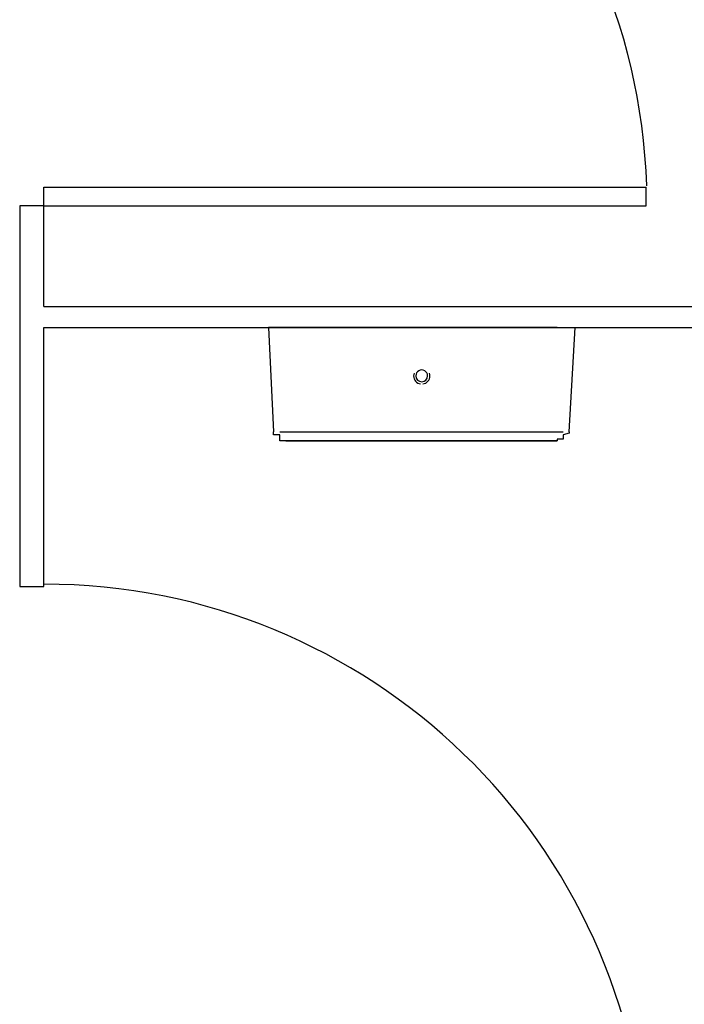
# Model space of a CAD drawing. Header units: millimetres. Extents: x 335 to 739275, y -1 to 84.
# Tile 36 of 71: x 392.881 to 393.76, y 18.319 to 19.622. Entities that reach past the tile are written whole.
import ezdxf

# ---------------------------------------------------------------- set-up
doc = ezdxf.new("R2010")
doc.units = ezdxf.units.MM
doc.header["$MEASUREMENT"] = 0

msp = doc.modelspace()

# ---------------------------------------------------------------- linework, layer by layer
at = {"color": 7}
for p, q in [((392.9127, 19.4007), (393.7097, 19.4007)), ((392.9127, 19.3757), (392.9127, 19.4007)), ((393.7097, 19.3757), (393.7097, 19.4007)), ((392.8807, 19.3757), (392.8807, 18.8717)), ((392.9127, 19.3757), (392.8807, 19.3757)), ((392.9127, 19.2427), (392.9127, 19.3757)), ((392.9127, 19.3757), (393.7097, 19.3757)), ((392.9127, 19.2427), (394.6237, 19.2427)), ((392.9127, 18.8717), (392.9127, 19.2147)), ((392.9127, 19.2147), (394.6237, 19.2147)), ((393.2097, 19.2147), (393.2167, 19.0767)), ((393.4127, 19.2147), (393.2097, 19.2147)), ((393.5917, 19.2147), (393.4127, 19.2147)), ((393.6077, 19.0767), (393.6157, 19.2147)), ((393.2247, 19.0767), (393.4127, 19.0767)), ((393.4127, 19.0767), (393.5997, 19.0767)), ((392.8807, 18.8717), (392.9127, 18.8717))]:
    msp.add_line(p, q, dxfattribs=at)
for points in [[(393.2327, 19.0647), (393.2327, 19.0647), (393.2327, 19.0647), (393.2327, 19.0647), (393.2327, 19.0647), (393.2327, 19.0647), (393.2327, 19.0647), (393.2327, 19.0647), (393.2327, 19.0647), (393.2247, 19.0647), (393.2247, 19.0667), (393.2247, 19.0667), (393.2247, 19.0667), (393.2247, 19.0667), (393.2247, 19.0667), (393.2247, 19.0667), (393.2247, 19.0667), (393.2247, 19.0687), (393.2247, 19.0687), (393.2247, 19.0687), (393.2247, 19.0687), (393.2247, 19.0687), (393.2247, 19.0707), (393.2247, 19.0707), (393.2247, 19.0707), (393.2247, 19.0707), (393.2247, 19.0727), (393.2167, 19.0727), (393.2167, 19.0727), (393.2167, 19.0727), (393.2167, 19.0747), (393.2167, 19.0747), (393.2167, 19.0747), (393.2167, 19.0767), (393.2167, 19.0767), (393.2167, 19.0767)], [(393.6077, 19.0767), (393.6077, 19.0767), (393.6077, 19.0767), (393.6077, 19.0747), (393.6077, 19.0747), (393.6077, 19.0747), (393.6077, 19.0747), (393.5997, 19.0727), (393.5997, 19.0727), (393.5997, 19.0727), (393.5997, 19.0727), (393.5997, 19.0707), (393.5997, 19.0707), (393.5997, 19.0707), (393.5997, 19.0707), (393.5997, 19.0687), (393.5997, 19.0687), (393.5997, 19.0687), (393.5997, 19.0687), (393.5997, 19.0687), (393.5997, 19.0667), (393.5997, 19.0667), (393.5997, 19.0667), (393.5997, 19.0667), (393.5997, 19.0667), (393.5997, 19.0667), (393.5917, 19.0667), (393.5917, 19.0667), (393.5917, 19.0647), (393.5917, 19.0647), (393.5917, 19.0647), (393.5917, 19.0647), (393.5917, 19.0647), (393.5917, 19.0647), (393.5917, 19.0647), (393.5917, 19.0647)], [(393.4127, 19.0647), (393.4047, 19.0647), (393.3967, 19.0647), (393.3887, 19.0647), (393.3807, 19.0647), (393.3737, 19.0647), (393.3737, 19.0647), (393.3657, 19.0647), (393.3577, 19.0647), (393.3497, 19.0647), (393.3417, 19.0647), (393.3347, 19.0647), (393.3267, 19.0647), (393.3267, 19.0647), (393.3187, 19.0647), (393.3107, 19.0647), (393.3027, 19.0647), (393.3027, 19.0647), (393.2947, 19.0647), (393.2877, 19.0647), (393.2877, 19.0647), (393.2797, 19.0647), (393.2717, 19.0647), (393.2717, 19.0647), (393.2637, 19.0647), (393.2637, 19.0647), (393.2557, 19.0647), (393.2557, 19.0647), (393.2487, 19.0647), (393.2487, 19.0647), (393.2487, 19.0647), (393.2407, 19.0647), (393.2407, 19.0647), (393.2407, 19.0647), (393.2407, 19.0647), (393.2327, 19.0647), (393.2327, 19.0647), (393.2327, 19.0647), (393.2327, 19.0647), (393.2327, 19.0647), (393.2327, 19.0647)], [(393.2327, 19.0647), (393.2327, 19.0647), (393.2327, 19.0647), (393.2327, 19.0647), (393.2327, 19.0647), (393.2407, 19.0647), (393.2407, 19.0647), (393.2407, 19.0647), (393.2407, 19.0647), (393.2487, 19.0647), (393.2487, 19.0647), (393.2487, 19.0647), (393.2557, 19.0647), (393.2557, 19.0647), (393.2637, 19.0647), (393.2637, 19.0647), (393.2717, 19.0647), (393.2717, 19.0647), (393.2797, 19.0647), (393.2797, 19.0647), (393.2877, 19.0647), (393.2947, 19.0647), (393.2947, 19.0647), (393.3027, 19.0647), (393.3107, 19.0647), (393.3187, 19.0647), (393.3187, 19.0647), (393.3267, 19.0647), (393.3347, 19.0647), (393.3417, 19.0647), (393.3497, 19.0647), (393.3577, 19.0647), (393.3577, 19.0647), (393.3657, 19.0647), (393.3737, 19.0647), (393.3807, 19.0647), (393.3887, 19.0647), (393.3967, 19.0647), (393.4047, 19.0647), (393.4127, 19.0647), (393.4127, 19.0647)], [(393.4127, 19.0647), (393.4197, 19.0647), (393.4277, 19.0647), (393.4357, 19.0647), (393.4437, 19.0647), (393.4437, 19.0647), (393.4517, 19.0647), (393.4597, 19.0647), (393.4667, 19.0647), (393.4747, 19.0647), (393.4827, 19.0647), (393.4907, 19.0647), (393.4987, 19.0647), (393.4987, 19.0647), (393.5057, 19.0647), (393.5137, 19.0647), (393.5217, 19.0647), (393.5217, 19.0647), (393.5297, 19.0647), (393.5377, 19.0647), (393.5377, 19.0647), (393.5447, 19.0647), (393.5527, 19.0647), (393.5527, 19.0647), (393.5607, 19.0647), (393.5607, 19.0647), (393.5687, 19.0647), (393.5687, 19.0647), (393.5767, 19.0647), (393.5767, 19.0647), (393.5767, 19.0647), (393.5847, 19.0647), (393.5847, 19.0647), (393.5847, 19.0647), (393.5847, 19.0647), (393.5847, 19.0647), (393.5917, 19.0647), (393.5917, 19.0647), (393.5917, 19.0647), (393.5917, 19.0647), (393.5917, 19.0647)], [(393.5917, 19.0647), (393.5917, 19.0647), (393.5917, 19.0647), (393.5917, 19.0647), (393.5917, 19.0647), (393.5847, 19.0647), (393.5847, 19.0647), (393.5847, 19.0647), (393.5847, 19.0647), (393.5767, 19.0647), (393.5767, 19.0647), (393.5767, 19.0647), (393.5687, 19.0647), (393.5687, 19.0647), (393.5607, 19.0647), (393.5607, 19.0647), (393.5527, 19.0647), (393.5527, 19.0647), (393.5447, 19.0647), (393.5447, 19.0647), (393.5377, 19.0647), (393.5297, 19.0647), (393.5297, 19.0647), (393.5217, 19.0647), (393.5137, 19.0647), (393.5057, 19.0647), (393.5057, 19.0647), (393.4987, 19.0647), (393.4907, 19.0647), (393.4827, 19.0647), (393.4747, 19.0647), (393.4667, 19.0647), (393.4667, 19.0647), (393.4597, 19.0647), (393.4517, 19.0647), (393.4437, 19.0647), (393.4357, 19.0647), (393.4277, 19.0647), (393.4197, 19.0647), (393.4127, 19.0647)]]:
    msp.add_lwpolyline(points, dxfattribs=at)
for centre, radius, start, end in [((392.9127, 19.3757), 0.7982, 1.9048, 90), ((393.4127, 19.1507), 0.0108, 160.104, 180.051), ((393.4127, 19.1507), 0.00782, 0.0506, 180.051), ((393.4127, 19.1507), 0.0108, 0.0506, 19.9973), ((393.4127, 19.1507), 0.0108, 180.051, 262.154), ((393.4127, 19.1507), 0.00782, 180.051, 0.0506), ((393.4127, 19.1507), 0.0108, 277.948, 0.0506), ((392.9127, 18.0767), 0.7982, 1.9048, 90)]:
    msp.add_arc(centre, radius, start, end, dxfattribs=at)

doc.saveas('drawing.dxf')
